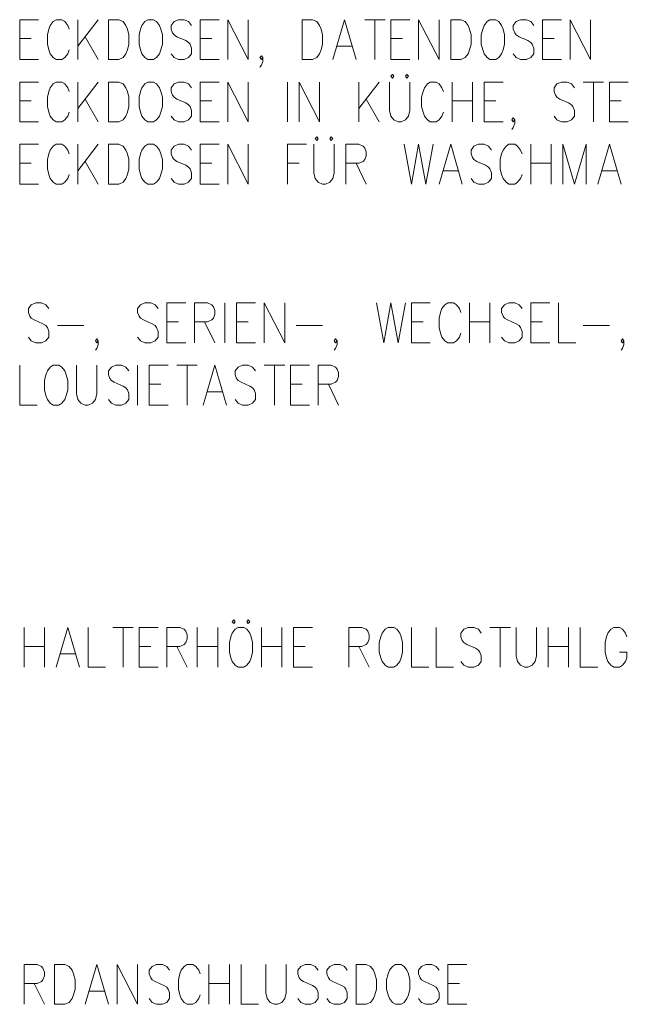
# Model space of a CAD drawing. Extents: x -106 to 740, y 65 to 659.
# Tile 15 of 24: x 628 to 649, y 336 to 372. Entities that reach past the tile are written whole.
import ezdxf

# ---------------------------------------------------------------- set-up
doc = ezdxf.new("R2010")
doc.units = 0
doc.layers.add('E_Montagehöhe', color=7, linetype='Continuous', lineweight=18)
doc.layers.add('X_Geometrie', color=3, linetype='Continuous', lineweight=50, true_color=0x00ff00)

# ---------------------------------------------------------------- blocks, each defined once
blk = doc.blocks.new('Blockreferenz-A07MYRR2RK', base_point=(566.773, 289.825))
at = {"layer": 'E_Montagehöhe', "lineweight": 13}
for p, q in [((627.664, 370.161), (627.664, 371.585)), ((627.664, 371.585), (628.342, 371.585)), ((628.968, 371.585), (628.864, 371.517)), ((629.176, 371.585), (628.968, 371.585)), ((629.281, 371.517), (629.176, 371.585)), ((629.75, 370.161), (629.75, 371.585)), ((630.48, 371.585), (629.75, 370.635)), ((630.845, 370.161), (630.845, 371.585)), ((630.845, 371.585), (631.211, 371.585)), ((631.211, 371.585), (631.367, 371.517)), ((632.254, 371.585), (632.149, 371.517)), ((632.462, 371.585), (632.254, 371.585)), ((632.567, 371.517), (632.462, 371.585)), ((633.349, 371.585), (633.192, 371.517)), ((633.557, 371.585), (633.349, 371.585)), ((633.714, 371.517), (633.557, 371.585)), ((634.131, 370.161), (634.131, 371.585)), ((634.131, 371.585), (634.809, 371.585)), ((635.122, 370.161), (635.122, 371.585)), ((635.122, 371.585), (635.852, 370.161)), ((635.852, 370.161), (635.852, 371.585)), ((637.782, 370.161), (637.782, 371.585)), ((637.782, 371.585), (638.147, 371.585)), ((638.147, 371.585), (638.304, 371.517)), ((638.877, 370.161), (639.295, 371.585)), ((639.295, 371.585), (639.712, 370.161)), ((640.025, 371.585), (640.755, 371.585)), ((640.39, 371.585), (640.39, 370.161)), ((640.963, 370.161), (640.963, 371.585)), ((640.963, 371.585), (641.641, 371.585)), ((641.954, 370.161), (641.954, 371.585)), ((641.954, 371.585), (642.685, 370.161)), ((642.685, 370.161), (642.685, 371.585)), ((643.102, 370.161), (643.102, 371.585)), ((643.102, 371.585), (643.467, 371.585)), ((643.467, 371.585), (643.623, 371.517)), ((644.51, 371.585), (644.406, 371.517)), ((644.719, 371.585), (644.51, 371.585)), ((644.823, 371.517), (644.719, 371.585)), ((645.605, 371.585), (645.449, 371.517)), ((645.814, 371.585), (645.605, 371.585)), ((645.97, 371.517), (645.814, 371.585)), ((646.388, 370.161), (646.388, 371.585)), ((646.388, 371.585), (647.066, 371.585)), ((647.379, 370.161), (647.379, 371.585)), ((647.379, 371.585), (648.109, 370.161)), ((648.109, 370.161), (648.109, 371.585)), ((628.707, 371.246), (628.655, 371.042)), ((628.759, 371.381), (628.707, 371.246)), ((628.864, 371.517), (628.759, 371.381)), ((629.385, 371.381), (629.281, 371.517)), ((629.437, 371.246), (629.385, 371.381)), ((631.367, 371.517), (631.471, 371.381)), ((631.471, 371.381), (631.523, 371.246)), ((631.523, 371.246), (631.576, 371.042)), ((631.993, 371.246), (631.941, 371.042)), ((632.045, 371.381), (631.993, 371.246)), ((632.149, 371.517), (632.045, 371.381)), ((632.671, 371.381), (632.567, 371.517)), ((632.723, 371.246), (632.671, 371.381)), ((632.775, 371.042), (632.723, 371.246)), ((633.192, 371.517), (633.088, 371.381)), ((633.088, 371.381), (633.088, 371.246)), ((633.088, 371.246), (633.14, 371.11)), ((633.818, 371.381), (633.714, 371.517)), ((638.304, 371.517), (638.408, 371.381)), ((638.408, 371.381), (638.46, 371.246)), ((638.46, 371.246), (638.512, 371.042)), ((643.623, 371.517), (643.728, 371.381)), ((643.728, 371.381), (643.78, 371.246)), ((643.78, 371.246), (643.832, 371.042)), ((644.249, 371.246), (644.197, 371.042)), ((644.301, 371.381), (644.249, 371.246)), ((644.406, 371.517), (644.301, 371.381)), ((644.927, 371.381), (644.823, 371.517)), ((644.979, 371.246), (644.927, 371.381)), ((645.032, 371.042), (644.979, 371.246)), ((645.449, 371.517), (645.344, 371.381)), ((645.344, 371.381), (645.344, 371.246)), ((645.344, 371.246), (645.397, 371.11)), ((646.075, 371.381), (645.97, 371.517)), ((627.664, 370.907), (628.081, 370.907)), ((628.655, 371.042), (628.655, 370.703)), ((630.011, 370.974), (630.48, 370.161)), ((631.576, 371.042), (631.576, 370.703)), ((631.941, 371.042), (631.941, 370.703)), ((632.775, 370.703), (632.775, 371.042)), ((633.14, 371.11), (633.192, 371.042)), ((633.192, 371.042), (633.297, 370.974)), ((633.297, 370.974), (633.61, 370.839)), ((634.131, 370.907), (634.548, 370.907)), ((638.512, 371.042), (638.512, 370.703)), ((640.963, 370.907), (641.381, 370.907)), ((643.832, 371.042), (643.832, 370.703)), ((644.197, 371.042), (644.197, 370.703)), ((645.032, 370.703), (645.032, 371.042)), ((645.397, 371.11), (645.449, 371.042)), ((645.449, 371.042), (645.553, 370.974)), ((645.553, 370.974), (645.866, 370.839)), ((646.388, 370.907), (646.805, 370.907)), ((628.655, 370.703), (628.707, 370.5)), ((631.576, 370.703), (631.523, 370.5)), ((631.941, 370.703), (631.993, 370.5)), ((632.723, 370.5), (632.775, 370.703)), ((633.61, 370.839), (633.714, 370.771)), ((633.714, 370.771), (633.766, 370.703)), ((633.766, 370.703), (633.818, 370.568)), ((633.818, 370.568), (633.818, 370.364)), ((638.512, 370.703), (638.46, 370.5)), ((639.034, 370.635), (639.555, 370.635)), ((643.832, 370.703), (643.78, 370.5)), ((644.197, 370.703), (644.249, 370.5)), ((644.979, 370.5), (645.032, 370.703)), ((645.866, 370.839), (645.97, 370.771)), ((645.97, 370.771), (646.022, 370.703)), ((646.022, 370.703), (646.075, 370.568)), ((646.075, 370.568), (646.075, 370.364)), ((628.707, 370.5), (628.759, 370.364)), ((628.759, 370.364), (628.864, 370.229)), ((628.864, 370.229), (628.968, 370.161)), ((629.176, 370.161), (629.281, 370.229)), ((629.281, 370.229), (629.385, 370.364)), ((629.385, 370.364), (629.437, 370.5)), ((631.367, 370.229), (631.211, 370.161)), ((631.471, 370.364), (631.367, 370.229)), ((631.523, 370.5), (631.471, 370.364)), ((631.993, 370.5), (632.045, 370.364)), ((632.045, 370.364), (632.149, 370.229)), ((632.149, 370.229), (632.254, 370.161)), ((632.462, 370.161), (632.567, 370.229)), ((632.567, 370.229), (632.671, 370.364)), ((632.671, 370.364), (632.723, 370.5)), ((633.192, 370.229), (633.088, 370.364)), ((633.349, 370.161), (633.192, 370.229)), ((633.714, 370.229), (633.557, 370.161)), ((633.818, 370.364), (633.714, 370.229)), ((636.27, 370.229), (636.322, 370.296)), ((636.322, 370.161), (636.27, 370.229)), ((636.322, 370.296), (636.374, 370.229)), ((636.374, 370.229), (636.322, 370.161)), ((636.374, 370.229), (636.374, 370.093)), ((638.304, 370.229), (638.147, 370.161)), ((638.408, 370.364), (638.304, 370.229)), ((638.46, 370.5), (638.408, 370.364)), ((643.623, 370.229), (643.467, 370.161)), ((643.728, 370.364), (643.623, 370.229)), ((643.78, 370.5), (643.728, 370.364)), ((644.249, 370.5), (644.301, 370.364)), ((644.301, 370.364), (644.406, 370.229)), ((644.406, 370.229), (644.51, 370.161)), ((644.719, 370.161), (644.823, 370.229)), ((644.823, 370.229), (644.927, 370.364)), ((644.927, 370.364), (644.979, 370.5)), ((645.449, 370.229), (645.344, 370.364)), ((645.605, 370.161), (645.449, 370.229)), ((645.97, 370.229), (645.814, 370.161)), ((646.075, 370.364), (645.97, 370.229)), ((627.664, 370.161), (628.342, 370.161)), ((628.968, 370.161), (629.176, 370.161)), ((631.211, 370.161), (630.845, 370.161)), ((632.254, 370.161), (632.462, 370.161)), ((633.557, 370.161), (633.349, 370.161)), ((634.131, 370.161), (634.809, 370.161)), ((636.322, 369.957), (636.27, 369.89)), ((636.374, 370.093), (636.322, 369.957)), ((638.147, 370.161), (637.782, 370.161)), ((640.963, 370.161), (641.641, 370.161)), ((643.467, 370.161), (643.102, 370.161)), ((644.51, 370.161), (644.719, 370.161)), ((645.814, 370.161), (645.605, 370.161)), ((646.388, 370.161), (647.066, 370.161)), ((641.016, 369.624), (640.963, 369.557)), ((640.963, 369.557), (641.016, 369.489)), ((641.068, 369.557), (641.016, 369.624)), ((641.016, 369.489), (641.068, 369.557)), ((641.537, 369.624), (641.485, 369.557)), ((641.485, 369.557), (641.537, 369.489)), ((641.589, 369.557), (641.537, 369.624)), ((641.537, 369.489), (641.589, 369.557)), ((627.664, 367.929), (627.664, 369.353)), ((627.664, 369.353), (628.342, 369.353)), ((628.759, 369.15), (628.707, 369.014)), ((628.864, 369.285), (628.759, 369.15)), ((628.968, 369.353), (628.864, 369.285)), ((629.176, 369.353), (628.968, 369.353)), ((629.281, 369.285), (629.176, 369.353)), ((629.385, 369.15), (629.281, 369.285)), ((629.437, 369.014), (629.385, 369.15)), ((629.75, 367.929), (629.75, 369.353)), ((630.48, 369.353), (629.75, 368.404)), ((630.845, 367.929), (630.845, 369.353)), ((630.845, 369.353), (631.211, 369.353)), ((631.211, 369.353), (631.367, 369.285)), ((631.367, 369.285), (631.471, 369.15)), ((631.471, 369.15), (631.523, 369.014)), ((632.045, 369.15), (631.993, 369.014)), ((632.149, 369.285), (632.045, 369.15)), ((632.254, 369.353), (632.149, 369.285)), ((632.462, 369.353), (632.254, 369.353)), ((632.567, 369.285), (632.462, 369.353)), ((632.671, 369.15), (632.567, 369.285)), ((632.723, 369.014), (632.671, 369.15)), ((633.192, 369.285), (633.088, 369.15)), ((633.088, 369.15), (633.088, 369.014)), ((633.349, 369.353), (633.192, 369.285)), ((633.557, 369.353), (633.349, 369.353)), ((633.714, 369.285), (633.557, 369.353)), ((633.818, 369.15), (633.714, 369.285)), ((634.131, 367.929), (634.131, 369.353)), ((634.131, 369.353), (634.809, 369.353)), ((635.122, 367.929), (635.122, 369.353)), ((635.122, 369.353), (635.852, 367.929)), ((635.852, 367.929), (635.852, 369.353)), ((637.26, 367.929), (637.26, 369.353)), ((637.678, 367.929), (637.678, 369.353)), ((637.678, 369.353), (638.408, 367.929)), ((638.408, 367.929), (638.408, 369.353)), ((639.816, 367.929), (639.816, 369.353)), ((640.546, 369.353), (639.816, 368.404)), ((640.911, 369.353), (640.911, 368.336)), ((641.641, 368.336), (641.641, 369.353)), ((642.163, 369.15), (642.111, 369.014)), ((642.267, 369.285), (642.163, 369.15)), ((642.372, 369.353), (642.267, 369.285)), ((642.58, 369.353), (642.372, 369.353)), ((642.685, 369.285), (642.58, 369.353)), ((642.789, 369.15), (642.685, 369.285)), ((642.841, 369.014), (642.789, 369.15)), ((643.154, 367.929), (643.154, 369.353)), ((643.884, 369.353), (643.884, 367.929)), ((644.301, 367.929), (644.301, 369.353)), ((644.301, 369.353), (644.979, 369.353)), ((646.909, 369.285), (646.805, 369.15)), ((646.805, 369.15), (646.805, 369.014)), ((647.066, 369.353), (646.909, 369.285)), ((647.274, 369.353), (647.066, 369.353)), ((647.431, 369.285), (647.274, 369.353)), ((647.535, 369.15), (647.431, 369.285)), ((647.848, 369.353), (648.578, 369.353)), ((648.213, 369.353), (648.213, 367.929)), ((648.787, 367.929), (648.787, 369.353)), ((648.787, 369.353), (649.465, 369.353)), ((628.707, 369.014), (628.655, 368.811)), ((628.655, 368.811), (628.655, 368.472)), ((631.523, 369.014), (631.576, 368.811)), ((631.576, 368.811), (631.576, 368.472)), ((631.993, 369.014), (631.941, 368.811)), ((631.941, 368.811), (631.941, 368.472)), ((632.775, 368.811), (632.723, 369.014)), ((632.775, 368.472), (632.775, 368.811)), ((633.088, 369.014), (633.14, 368.879)), ((633.14, 368.879), (633.192, 368.811)), ((633.192, 368.811), (633.297, 368.743)), ((642.111, 369.014), (642.059, 368.811)), ((642.059, 368.811), (642.059, 368.472)), ((646.805, 369.014), (646.857, 368.879)), ((646.857, 368.879), (646.909, 368.811)), ((646.909, 368.811), (647.013, 368.743)), ((627.664, 368.675), (628.081, 368.675)), ((628.655, 368.472), (628.707, 368.268)), ((630.011, 368.743), (630.48, 367.929)), ((631.576, 368.472), (631.523, 368.268)), ((631.941, 368.472), (631.993, 368.268)), ((632.723, 368.268), (632.775, 368.472)), ((633.297, 368.743), (633.61, 368.607)), ((633.61, 368.607), (633.714, 368.54)), ((633.714, 368.54), (633.766, 368.472)), ((633.766, 368.472), (633.818, 368.336)), ((634.131, 368.675), (634.548, 368.675)), ((640.077, 368.743), (640.546, 367.929)), ((642.059, 368.472), (642.111, 368.268)), ((643.154, 368.675), (643.884, 368.675)), ((644.301, 368.675), (644.719, 368.675)), ((647.013, 368.743), (647.326, 368.607)), ((647.326, 368.607), (647.431, 368.54)), ((647.431, 368.54), (647.483, 368.472)), ((647.483, 368.472), (647.535, 368.336)), ((648.787, 368.675), (649.204, 368.675)), ((628.707, 368.268), (628.759, 368.133)), ((628.759, 368.133), (628.864, 367.997)), ((629.281, 367.997), (629.385, 368.133)), ((629.385, 368.133), (629.437, 368.268)), ((631.471, 368.133), (631.367, 367.997)), ((631.523, 368.268), (631.471, 368.133)), ((631.993, 368.268), (632.045, 368.133)), ((632.045, 368.133), (632.149, 367.997)), ((632.567, 367.997), (632.671, 368.133)), ((632.671, 368.133), (632.723, 368.268)), ((633.192, 367.997), (633.088, 368.133)), ((633.818, 368.133), (633.714, 367.997)), ((633.818, 368.336), (633.818, 368.133)), ((640.911, 368.336), (640.963, 368.133)), ((640.963, 368.133), (641.068, 367.997)), ((641.485, 367.997), (641.589, 368.133)), ((641.589, 368.133), (641.641, 368.336)), ((642.111, 368.268), (642.163, 368.133)), ((642.163, 368.133), (642.267, 367.997)), ((642.685, 367.997), (642.789, 368.133)), ((642.789, 368.133), (642.841, 368.268)), ((645.292, 367.997), (645.344, 368.065)), ((645.344, 368.065), (645.397, 367.997)), ((646.909, 367.997), (646.805, 368.133)), ((647.535, 368.133), (647.431, 367.997)), ((647.535, 368.336), (647.535, 368.133)), ((627.664, 367.929), (628.342, 367.929)), ((628.864, 367.997), (628.968, 367.929)), ((628.968, 367.929), (629.176, 367.929)), ((629.176, 367.929), (629.281, 367.997)), ((631.211, 367.929), (630.845, 367.929)), ((631.367, 367.997), (631.211, 367.929)), ((632.149, 367.997), (632.254, 367.929)), ((632.254, 367.929), (632.462, 367.929)), ((632.462, 367.929), (632.567, 367.997)), ((633.349, 367.929), (633.192, 367.997)), ((633.557, 367.929), (633.349, 367.929)), ((633.714, 367.997), (633.557, 367.929)), ((634.131, 367.929), (634.809, 367.929)), ((641.068, 367.997), (641.224, 367.929)), ((641.224, 367.929), (641.329, 367.929)), ((641.329, 367.929), (641.485, 367.997)), ((642.267, 367.997), (642.372, 367.929)), ((642.372, 367.929), (642.58, 367.929)), ((642.58, 367.929), (642.685, 367.997)), ((644.301, 367.929), (644.979, 367.929)), ((645.344, 367.929), (645.292, 367.997)), ((645.344, 367.726), (645.292, 367.658)), ((645.397, 367.997), (645.344, 367.929)), ((645.397, 367.862), (645.344, 367.726)), ((645.397, 367.997), (645.397, 367.862)), ((647.066, 367.929), (646.909, 367.997)), ((647.274, 367.929), (647.066, 367.929)), ((647.431, 367.997), (647.274, 367.929)), ((648.787, 367.929), (649.465, 367.929)), ((638.304, 367.393), (638.251, 367.325)), ((638.356, 367.325), (638.304, 367.393)), ((638.825, 367.393), (638.773, 367.325)), ((638.877, 367.325), (638.825, 367.393)), ((627.664, 365.698), (627.664, 367.122)), ((627.664, 367.122), (628.342, 367.122)), ((628.864, 367.054), (628.759, 366.918)), ((628.968, 367.122), (628.864, 367.054)), ((629.176, 367.122), (628.968, 367.122)), ((629.281, 367.054), (629.176, 367.122)), ((629.385, 366.918), (629.281, 367.054)), ((629.75, 365.698), (629.75, 367.122)), ((630.48, 367.122), (629.75, 366.172)), ((630.845, 365.698), (630.845, 367.122)), ((630.845, 367.122), (631.211, 367.122)), ((631.211, 367.122), (631.367, 367.054)), ((631.367, 367.054), (631.471, 366.918)), ((632.149, 367.054), (632.045, 366.918)), ((632.254, 367.122), (632.149, 367.054)), ((632.462, 367.122), (632.254, 367.122)), ((632.567, 367.054), (632.462, 367.122)), ((632.671, 366.918), (632.567, 367.054)), ((633.192, 367.054), (633.088, 366.918)), ((633.349, 367.122), (633.192, 367.054)), ((633.557, 367.122), (633.349, 367.122)), ((633.714, 367.054), (633.557, 367.122)), ((633.818, 366.918), (633.714, 367.054)), ((634.131, 365.698), (634.131, 367.122)), ((634.131, 367.122), (634.809, 367.122)), ((635.122, 365.698), (635.122, 367.122)), ((635.122, 367.122), (635.852, 365.698)), ((635.852, 365.698), (635.852, 367.122)), ((637.26, 365.698), (637.26, 367.122)), ((637.26, 367.122), (637.938, 367.122)), ((638.199, 367.122), (638.199, 366.105)), ((638.251, 367.325), (638.304, 367.257)), ((638.304, 367.257), (638.356, 367.325)), ((638.773, 367.325), (638.825, 367.257)), ((638.825, 367.257), (638.877, 367.325)), ((638.929, 366.105), (638.929, 367.122)), ((639.347, 365.698), (639.347, 367.122)), ((639.347, 367.122), (639.816, 367.122)), ((639.816, 367.122), (639.973, 367.054)), ((639.973, 367.054), (640.025, 366.986)), ((641.433, 367.122), (641.694, 365.698)), ((641.694, 365.698), (641.954, 367.122)), ((641.954, 367.122), (642.215, 365.698)), ((642.215, 365.698), (642.476, 367.122)), ((642.685, 365.698), (643.102, 367.122)), ((643.102, 367.122), (643.519, 365.698)), ((643.936, 367.054), (643.832, 366.918)), ((644.093, 367.122), (643.936, 367.054)), ((644.301, 367.122), (644.093, 367.122)), ((644.458, 367.054), (644.301, 367.122)), ((644.562, 366.918), (644.458, 367.054)), ((645.084, 367.054), (644.979, 366.918)), ((645.188, 367.122), (645.084, 367.054)), ((645.397, 367.122), (645.188, 367.122)), ((645.501, 367.054), (645.397, 367.122)), ((645.605, 366.918), (645.501, 367.054)), ((645.97, 365.698), (645.97, 367.122)), ((646.7, 367.122), (646.7, 365.698)), ((647.118, 365.698), (647.118, 367.122)), ((647.118, 367.122), (647.535, 365.698)), ((647.535, 365.698), (647.952, 367.122)), ((647.952, 367.122), (647.952, 365.698)), ((648.369, 365.698), (648.787, 367.122)), ((648.787, 367.122), (649.204, 365.698)), ((628.707, 366.783), (628.655, 366.579)), ((628.759, 366.918), (628.707, 366.783)), ((629.437, 366.783), (629.385, 366.918)), ((631.471, 366.918), (631.523, 366.783)), ((631.523, 366.783), (631.576, 366.579)), ((631.993, 366.783), (631.941, 366.579)), ((632.045, 366.918), (631.993, 366.783)), ((632.723, 366.783), (632.671, 366.918)), ((632.775, 366.579), (632.723, 366.783)), ((633.088, 366.918), (633.088, 366.783)), ((633.088, 366.783), (633.14, 366.647)), ((633.14, 366.647), (633.192, 366.579)), ((640.025, 366.986), (640.077, 366.851)), ((640.077, 366.715), (640.025, 366.579)), ((640.077, 366.851), (640.077, 366.715)), ((643.832, 366.918), (643.832, 366.783)), ((643.832, 366.783), (643.884, 366.647)), ((643.884, 366.647), (643.936, 366.579)), ((644.927, 366.783), (644.875, 366.579)), ((644.979, 366.918), (644.927, 366.783)), ((645.657, 366.783), (645.605, 366.918)), ((627.664, 366.444), (628.081, 366.444)), ((628.655, 366.579), (628.655, 366.24)), ((630.011, 366.511), (630.48, 365.698)), ((631.576, 366.579), (631.576, 366.24)), ((631.941, 366.579), (631.941, 366.24)), ((632.775, 366.24), (632.775, 366.579)), ((633.192, 366.579), (633.297, 366.511)), ((633.297, 366.511), (633.61, 366.376)), ((633.61, 366.376), (633.714, 366.308)), ((633.714, 366.308), (633.766, 366.24)), ((634.131, 366.444), (634.548, 366.444)), ((637.26, 366.444), (637.678, 366.444)), ((639.816, 366.444), (639.347, 366.444)), ((639.712, 366.444), (640.077, 365.698)), ((639.973, 366.511), (639.816, 366.444)), ((640.025, 366.579), (639.973, 366.511)), ((643.936, 366.579), (644.041, 366.511)), ((644.041, 366.511), (644.354, 366.376)), ((644.354, 366.376), (644.458, 366.308)), ((644.458, 366.308), (644.51, 366.24)), ((644.875, 366.579), (644.875, 366.24)), ((645.97, 366.444), (646.7, 366.444)), ((628.655, 366.24), (628.707, 366.037)), ((628.707, 366.037), (628.759, 365.901)), ((629.385, 365.901), (629.437, 366.037)), ((631.523, 366.037), (631.471, 365.901)), ((631.576, 366.24), (631.523, 366.037)), ((631.941, 366.24), (631.993, 366.037)), ((631.993, 366.037), (632.045, 365.901)), ((632.671, 365.901), (632.723, 366.037)), ((632.723, 366.037), (632.775, 366.24)), ((633.766, 366.24), (633.818, 366.105)), ((633.818, 366.105), (633.818, 365.901)), ((638.199, 366.105), (638.251, 365.901)), ((638.877, 365.901), (638.929, 366.105)), ((642.841, 366.172), (643.363, 366.172)), ((644.51, 366.24), (644.562, 366.105)), ((644.562, 366.105), (644.562, 365.901)), ((644.875, 366.24), (644.927, 366.037)), ((644.927, 366.037), (644.979, 365.901)), ((645.605, 365.901), (645.657, 366.037)), ((648.526, 366.172), (649.047, 366.172)), ((627.664, 365.698), (628.342, 365.698)), ((628.759, 365.901), (628.864, 365.766)), ((628.864, 365.766), (628.968, 365.698)), ((628.968, 365.698), (629.176, 365.698)), ((629.176, 365.698), (629.281, 365.766)), ((629.281, 365.766), (629.385, 365.901)), ((631.211, 365.698), (630.845, 365.698)), ((631.367, 365.766), (631.211, 365.698)), ((631.471, 365.901), (631.367, 365.766)), ((632.045, 365.901), (632.149, 365.766)), ((632.149, 365.766), (632.254, 365.698)), ((632.254, 365.698), (632.462, 365.698)), ((632.462, 365.698), (632.567, 365.766)), ((632.567, 365.766), (632.671, 365.901)), ((633.192, 365.766), (633.088, 365.901)), ((633.349, 365.698), (633.192, 365.766)), ((633.557, 365.698), (633.349, 365.698)), ((633.714, 365.766), (633.557, 365.698)), ((633.818, 365.901), (633.714, 365.766)), ((634.131, 365.698), (634.809, 365.698)), ((638.251, 365.901), (638.356, 365.766)), ((638.356, 365.766), (638.512, 365.698)), ((638.512, 365.698), (638.616, 365.698)), ((638.616, 365.698), (638.773, 365.766)), ((638.773, 365.766), (638.877, 365.901)), ((643.936, 365.766), (643.832, 365.901)), ((644.093, 365.698), (643.936, 365.766)), ((644.301, 365.698), (644.093, 365.698)), ((644.458, 365.766), (644.301, 365.698)), ((644.562, 365.901), (644.458, 365.766)), ((644.979, 365.901), (645.084, 365.766)), ((645.084, 365.766), (645.188, 365.698)), ((645.188, 365.698), (645.397, 365.698)), ((645.397, 365.698), (645.501, 365.766)), ((645.501, 365.766), (645.605, 365.901)), ((628.081, 361.375), (627.977, 361.24)), ((628.238, 361.443), (628.081, 361.375)), ((628.446, 361.443), (628.238, 361.443)), ((628.603, 361.375), (628.446, 361.443)), ((628.707, 361.24), (628.603, 361.375)), ((631.993, 361.375), (631.889, 361.24)), ((632.149, 361.443), (631.993, 361.375)), ((632.358, 361.443), (632.149, 361.443)), ((632.514, 361.375), (632.358, 361.443)), ((632.619, 361.24), (632.514, 361.375)), ((632.932, 360.019), (632.932, 361.443)), ((632.932, 361.443), (633.61, 361.443)), ((633.923, 360.019), (633.923, 361.443)), ((633.923, 361.443), (634.392, 361.443)), ((634.392, 361.443), (634.548, 361.375)), ((634.548, 361.375), (634.601, 361.308)), ((635.018, 360.019), (635.018, 361.443)), ((635.435, 360.019), (635.435, 361.443)), ((635.435, 361.443), (636.113, 361.443)), ((636.426, 360.019), (636.426, 361.443)), ((636.426, 361.443), (637.156, 360.019)), ((637.156, 360.019), (637.156, 361.443)), ((640.442, 361.443), (640.703, 360.019)), ((640.703, 360.019), (640.963, 361.443)), ((640.963, 361.443), (641.224, 360.019)), ((641.224, 360.019), (641.485, 361.443)), ((641.694, 360.019), (641.694, 361.443)), ((641.694, 361.443), (642.372, 361.443)), ((642.893, 361.375), (642.789, 361.24)), ((642.998, 361.443), (642.893, 361.375)), ((643.206, 361.443), (642.998, 361.443)), ((643.31, 361.375), (643.206, 361.443)), ((643.415, 361.24), (643.31, 361.375)), ((643.78, 360.019), (643.78, 361.443)), ((644.51, 361.443), (644.51, 360.019)), ((645.032, 361.375), (644.927, 361.24)), ((645.188, 361.443), (645.032, 361.375)), ((645.397, 361.443), (645.188, 361.443)), ((645.553, 361.375), (645.397, 361.443)), ((645.657, 361.24), (645.553, 361.375)), ((645.97, 360.019), (645.97, 361.443)), ((645.97, 361.443), (646.648, 361.443)), ((646.961, 361.443), (646.961, 360.019)), ((627.977, 361.24), (627.977, 361.104)), ((627.977, 361.104), (628.029, 360.969)), ((631.889, 361.24), (631.889, 361.104)), ((631.889, 361.104), (631.941, 360.969)), ((634.601, 361.308), (634.653, 361.172)), ((634.653, 361.036), (634.601, 360.901)), ((634.653, 361.172), (634.653, 361.036)), ((642.737, 361.104), (642.685, 360.901)), ((642.789, 361.24), (642.737, 361.104)), ((643.467, 361.104), (643.415, 361.24)), ((644.927, 361.24), (644.927, 361.104)), ((644.927, 361.104), (644.979, 360.969)), ((628.029, 360.969), (628.081, 360.901)), ((628.081, 360.901), (628.186, 360.833)), ((628.186, 360.833), (628.498, 360.697)), ((628.498, 360.697), (628.603, 360.63)), ((631.941, 360.969), (631.993, 360.901)), ((631.993, 360.901), (632.097, 360.833)), ((632.097, 360.833), (632.41, 360.697)), ((632.41, 360.697), (632.514, 360.63)), ((632.932, 360.765), (633.349, 360.765)), ((634.392, 360.765), (633.923, 360.765)), ((634.288, 360.765), (634.653, 360.019)), ((634.548, 360.833), (634.392, 360.765)), ((634.601, 360.901), (634.548, 360.833)), ((635.435, 360.765), (635.852, 360.765)), ((641.694, 360.765), (642.111, 360.765)), ((642.685, 360.901), (642.685, 360.562)), ((643.78, 360.765), (644.51, 360.765)), ((644.979, 360.969), (645.032, 360.901)), ((645.032, 360.901), (645.136, 360.833)), ((645.136, 360.833), (645.449, 360.697)), ((645.449, 360.697), (645.553, 360.63)), ((645.97, 360.765), (646.388, 360.765)), ((628.603, 360.63), (628.655, 360.562)), ((628.655, 360.562), (628.707, 360.426)), ((628.707, 360.426), (628.707, 360.223)), ((629.02, 360.63), (629.959, 360.63)), ((632.514, 360.63), (632.567, 360.562)), ((632.567, 360.562), (632.619, 360.426)), ((632.619, 360.426), (632.619, 360.223)), ((637.573, 360.63), (638.512, 360.63)), ((642.685, 360.562), (642.737, 360.358)), ((642.737, 360.358), (642.789, 360.223)), ((643.415, 360.223), (643.467, 360.358)), ((645.553, 360.63), (645.605, 360.562)), ((645.605, 360.562), (645.657, 360.426)), ((645.657, 360.426), (645.657, 360.223)), ((647.848, 360.63), (648.787, 360.63)), ((628.081, 360.087), (627.977, 360.223)), ((628.238, 360.019), (628.081, 360.087)), ((628.446, 360.019), (628.238, 360.019)), ((628.603, 360.087), (628.446, 360.019)), ((628.707, 360.223), (628.603, 360.087)), ((630.376, 360.087), (630.428, 360.155)), ((630.428, 360.019), (630.376, 360.087)), ((630.428, 360.155), (630.48, 360.087)), ((630.48, 360.087), (630.428, 360.019)), ((630.48, 359.952), (630.428, 359.816)), ((630.48, 360.087), (630.48, 359.952)), ((631.993, 360.087), (631.889, 360.223)), ((632.149, 360.019), (631.993, 360.087)), ((632.358, 360.019), (632.149, 360.019)), ((632.514, 360.087), (632.358, 360.019)), ((632.619, 360.223), (632.514, 360.087)), ((632.932, 360.019), (633.61, 360.019)), ((635.435, 360.019), (636.113, 360.019)), ((638.929, 360.087), (638.982, 360.155)), ((638.982, 360.019), (638.929, 360.087)), ((638.982, 360.155), (639.034, 360.087)), ((639.034, 360.087), (638.982, 360.019)), ((639.034, 359.952), (638.982, 359.816)), ((639.034, 360.087), (639.034, 359.952)), ((641.694, 360.019), (642.372, 360.019)), ((642.789, 360.223), (642.893, 360.087)), ((642.893, 360.087), (642.998, 360.019)), ((642.998, 360.019), (643.206, 360.019)), ((643.206, 360.019), (643.31, 360.087)), ((643.31, 360.087), (643.415, 360.223)), ((645.032, 360.087), (644.927, 360.223)), ((645.188, 360.019), (645.032, 360.087)), ((645.397, 360.019), (645.188, 360.019)), ((645.553, 360.087), (645.397, 360.019)), ((645.657, 360.223), (645.553, 360.087)), ((645.97, 360.019), (646.648, 360.019)), ((646.961, 360.019), (647.587, 360.019)), ((649.204, 360.087), (649.256, 360.155)), ((649.256, 360.019), (649.204, 360.087)), ((649.256, 360.155), (649.308, 360.087)), ((649.308, 360.087), (649.256, 360.019)), ((649.308, 359.952), (649.256, 359.816)), ((649.308, 360.087), (649.308, 359.952)), ((630.428, 359.816), (630.376, 359.748)), ((638.982, 359.816), (638.929, 359.748)), ((649.256, 359.816), (649.204, 359.748)), ((627.664, 359.212), (627.664, 357.788)), ((628.655, 359.008), (628.603, 358.873)), ((628.759, 359.144), (628.655, 359.008)), ((628.864, 359.212), (628.759, 359.144)), ((629.072, 359.212), (628.864, 359.212)), ((629.176, 359.144), (629.072, 359.212)), ((629.281, 359.008), (629.176, 359.144)), ((629.333, 358.873), (629.281, 359.008)), ((629.698, 359.212), (629.698, 358.195)), ((630.428, 358.195), (630.428, 359.212)), ((630.95, 359.144), (630.845, 359.008)), ((630.845, 359.008), (630.845, 358.873)), ((631.106, 359.212), (630.95, 359.144)), ((631.315, 359.212), (631.106, 359.212)), ((631.471, 359.144), (631.315, 359.212)), ((631.576, 359.008), (631.471, 359.144)), ((631.889, 357.788), (631.889, 359.212)), ((632.306, 357.788), (632.306, 359.212)), ((632.306, 359.212), (632.984, 359.212)), ((633.297, 359.212), (634.027, 359.212)), ((633.662, 359.212), (633.662, 357.788)), ((634.235, 357.788), (634.653, 359.212)), ((634.653, 359.212), (635.07, 357.788)), ((635.487, 359.144), (635.383, 359.008)), ((635.383, 359.008), (635.383, 358.873)), ((635.644, 359.212), (635.487, 359.144)), ((635.852, 359.212), (635.644, 359.212)), ((636.009, 359.144), (635.852, 359.212)), ((636.113, 359.008), (636.009, 359.144)), ((636.426, 359.212), (637.156, 359.212)), ((636.791, 359.212), (636.791, 357.788)), ((637.365, 357.788), (637.365, 359.212)), ((637.365, 359.212), (638.043, 359.212)), ((638.356, 357.788), (638.356, 359.212)), ((638.356, 359.212), (638.825, 359.212)), ((638.825, 359.212), (638.982, 359.144)), ((638.982, 359.144), (639.034, 359.076)), ((639.034, 359.076), (639.086, 358.941)), ((639.086, 358.941), (639.086, 358.805)), ((628.603, 358.873), (628.551, 358.669)), ((628.551, 358.669), (628.551, 358.33)), ((629.385, 358.669), (629.333, 358.873)), ((629.385, 358.33), (629.385, 358.669)), ((630.845, 358.873), (630.898, 358.737)), ((630.898, 358.737), (630.95, 358.669)), ((630.95, 358.669), (631.054, 358.602)), ((631.054, 358.602), (631.367, 358.466)), ((632.306, 358.534), (632.723, 358.534)), ((635.383, 358.873), (635.435, 358.737)), ((635.435, 358.737), (635.487, 358.669)), ((635.487, 358.669), (635.592, 358.602)), ((635.592, 358.602), (635.904, 358.466)), ((637.365, 358.534), (637.782, 358.534)), ((638.825, 358.534), (638.356, 358.534)), ((638.721, 358.534), (639.086, 357.788)), ((638.982, 358.602), (638.825, 358.534)), ((639.034, 358.669), (638.982, 358.602)), ((639.086, 358.805), (639.034, 358.669)), ((628.551, 358.33), (628.603, 358.127)), ((629.333, 358.127), (629.385, 358.33)), ((629.698, 358.195), (629.75, 357.991)), ((630.376, 357.991), (630.428, 358.195)), ((631.367, 358.466), (631.471, 358.398)), ((631.471, 358.398), (631.523, 358.33)), ((631.523, 358.33), (631.576, 358.195)), ((631.576, 358.195), (631.576, 357.991)), ((634.392, 358.263), (634.913, 358.263)), ((635.904, 358.466), (636.009, 358.398)), ((636.009, 358.398), (636.061, 358.33)), ((636.061, 358.33), (636.113, 358.195)), ((636.113, 358.195), (636.113, 357.991)), ((628.603, 358.127), (628.655, 357.991)), ((628.655, 357.991), (628.759, 357.856)), ((628.759, 357.856), (628.864, 357.788)), ((629.072, 357.788), (629.176, 357.856)), ((629.176, 357.856), (629.281, 357.991)), ((629.281, 357.991), (629.333, 358.127)), ((629.75, 357.991), (629.854, 357.856)), ((629.854, 357.856), (630.011, 357.788)), ((630.115, 357.788), (630.272, 357.856)), ((630.272, 357.856), (630.376, 357.991)), ((630.95, 357.856), (630.845, 357.991)), ((631.106, 357.788), (630.95, 357.856)), ((631.471, 357.856), (631.315, 357.788)), ((631.576, 357.991), (631.471, 357.856)), ((635.487, 357.856), (635.383, 357.991)), ((635.644, 357.788), (635.487, 357.856)), ((636.009, 357.856), (635.852, 357.788)), ((636.113, 357.991), (636.009, 357.856)), ((627.664, 357.788), (628.29, 357.788)), ((628.864, 357.788), (629.072, 357.788)), ((630.011, 357.788), (630.115, 357.788)), ((631.315, 357.788), (631.106, 357.788)), ((632.306, 357.788), (632.984, 357.788)), ((635.852, 357.788), (635.644, 357.788)), ((637.365, 357.788), (638.043, 357.788)), ((635.331, 350.096), (635.279, 350.029)), ((635.383, 350.029), (635.331, 350.096)), ((635.852, 350.096), (635.8, 350.029)), ((635.904, 350.029), (635.852, 350.096)), ((627.82, 348.401), (627.82, 349.825)), ((628.551, 349.825), (628.551, 348.401)), ((628.968, 348.401), (629.385, 349.825)), ((629.385, 349.825), (629.802, 348.401)), ((630.115, 349.825), (630.115, 348.401)), ((631.002, 349.825), (631.732, 349.825)), ((631.367, 349.825), (631.367, 348.401)), ((631.941, 348.401), (631.941, 349.825)), ((631.941, 349.825), (632.619, 349.825)), ((632.932, 348.401), (632.932, 349.825)), ((632.932, 349.825), (633.401, 349.825)), ((633.401, 349.825), (633.557, 349.757)), ((633.557, 349.757), (633.61, 349.69)), ((634.027, 348.401), (634.027, 349.825)), ((634.757, 349.825), (634.757, 348.401)), ((635.279, 350.029), (635.331, 349.961)), ((635.383, 349.757), (635.279, 349.622)), ((635.331, 349.961), (635.383, 350.029)), ((635.487, 349.825), (635.383, 349.757)), ((635.696, 349.825), (635.487, 349.825)), ((635.8, 349.757), (635.696, 349.825)), ((635.8, 350.029), (635.852, 349.961)), ((635.904, 349.622), (635.8, 349.757)), ((635.852, 349.961), (635.904, 350.029)), ((636.322, 348.401), (636.322, 349.825)), ((637.052, 349.825), (637.052, 348.401)), ((637.469, 348.401), (637.469, 349.825)), ((637.469, 349.825), (638.147, 349.825)), ((639.451, 348.401), (639.451, 349.825)), ((639.451, 349.825), (639.92, 349.825)), ((639.92, 349.825), (640.077, 349.757)), ((640.077, 349.757), (640.129, 349.69)), ((640.755, 349.757), (640.651, 349.622)), ((640.859, 349.825), (640.755, 349.757)), ((641.068, 349.825), (640.859, 349.825)), ((641.172, 349.757), (641.068, 349.825)), ((641.276, 349.622), (641.172, 349.757)), ((641.694, 349.825), (641.694, 348.401)), ((642.58, 349.825), (642.58, 348.401)), ((643.571, 349.757), (643.467, 349.622)), ((643.728, 349.825), (643.571, 349.757)), ((643.936, 349.825), (643.728, 349.825)), ((644.093, 349.757), (643.936, 349.825)), ((644.197, 349.622), (644.093, 349.757)), ((644.51, 349.825), (645.24, 349.825)), ((644.875, 349.825), (644.875, 348.401)), ((645.449, 349.825), (645.449, 348.808)), ((646.179, 348.808), (646.179, 349.825)), ((646.596, 348.401), (646.596, 349.825)), ((647.326, 349.825), (647.326, 348.401)), ((647.744, 349.825), (647.744, 348.401)), ((648.839, 349.757), (648.735, 349.622)), ((648.943, 349.825), (648.839, 349.757)), ((649.152, 349.825), (648.943, 349.825)), ((649.256, 349.757), (649.152, 349.825)), ((649.36, 349.622), (649.256, 349.757)), ((633.61, 349.69), (633.662, 349.554)), ((633.662, 349.418), (633.61, 349.283)), ((633.662, 349.554), (633.662, 349.418)), ((635.226, 349.486), (635.174, 349.283)), ((635.279, 349.622), (635.226, 349.486)), ((635.957, 349.486), (635.904, 349.622)), ((636.009, 349.283), (635.957, 349.486)), ((640.129, 349.69), (640.181, 349.554)), ((640.181, 349.418), (640.129, 349.283)), ((640.181, 349.554), (640.181, 349.418)), ((640.598, 349.486), (640.546, 349.283)), ((640.651, 349.622), (640.598, 349.486)), ((641.329, 349.486), (641.276, 349.622)), ((641.381, 349.283), (641.329, 349.486)), ((643.467, 349.622), (643.467, 349.486)), ((643.467, 349.486), (643.519, 349.351)), ((648.682, 349.486), (648.63, 349.283)), ((648.735, 349.622), (648.682, 349.486)), ((649.413, 349.486), (649.36, 349.622)), ((627.82, 349.147), (628.551, 349.147)), ((631.941, 349.147), (632.358, 349.147)), ((633.401, 349.147), (632.932, 349.147)), ((633.297, 349.147), (633.662, 348.401)), ((633.557, 349.215), (633.401, 349.147)), ((633.61, 349.283), (633.557, 349.215)), ((634.027, 349.147), (634.757, 349.147)), ((635.174, 349.283), (635.174, 348.944)), ((636.009, 348.944), (636.009, 349.283)), ((636.322, 349.147), (637.052, 349.147)), ((637.469, 349.147), (637.886, 349.147)), ((639.92, 349.147), (639.451, 349.147)), ((639.816, 349.147), (640.181, 348.401)), ((640.077, 349.215), (639.92, 349.147)), ((640.129, 349.283), (640.077, 349.215)), ((640.546, 349.283), (640.546, 348.944)), ((641.381, 348.944), (641.381, 349.283)), ((643.519, 349.351), (643.571, 349.283)), ((643.571, 349.283), (643.676, 349.215)), ((643.676, 349.215), (643.988, 349.079)), ((643.988, 349.079), (644.093, 349.012)), ((646.596, 349.147), (647.326, 349.147)), ((648.63, 349.283), (648.63, 348.944)), ((629.124, 348.876), (629.646, 348.876)), ((635.174, 348.944), (635.226, 348.74)), ((635.226, 348.74), (635.279, 348.605)), ((635.904, 348.605), (635.957, 348.74)), ((635.957, 348.74), (636.009, 348.944)), ((640.546, 348.944), (640.598, 348.74)), ((640.598, 348.74), (640.651, 348.605)), ((641.276, 348.605), (641.329, 348.74)), ((641.329, 348.74), (641.381, 348.944)), ((644.093, 349.012), (644.145, 348.944)), ((644.145, 348.944), (644.197, 348.808)), ((644.197, 348.808), (644.197, 348.605)), ((645.449, 348.808), (645.501, 348.605)), ((646.127, 348.605), (646.179, 348.808)), ((648.63, 348.944), (648.682, 348.74)), ((648.682, 348.74), (648.735, 348.605)), ((649.413, 348.944), (649.152, 348.944)), ((649.36, 348.605), (649.413, 348.74)), ((649.413, 348.74), (649.413, 348.944)), ((630.115, 348.401), (630.741, 348.401)), ((631.941, 348.401), (632.619, 348.401)), ((635.279, 348.605), (635.383, 348.469)), ((635.383, 348.469), (635.487, 348.401)), ((635.487, 348.401), (635.696, 348.401)), ((635.696, 348.401), (635.8, 348.469)), ((635.8, 348.469), (635.904, 348.605)), ((637.469, 348.401), (638.147, 348.401)), ((640.651, 348.605), (640.755, 348.469)), ((640.755, 348.469), (640.859, 348.401)), ((640.859, 348.401), (641.068, 348.401)), ((641.068, 348.401), (641.172, 348.469)), ((641.172, 348.469), (641.276, 348.605)), ((641.694, 348.401), (642.319, 348.401)), ((642.58, 348.401), (643.206, 348.401)), ((643.571, 348.469), (643.467, 348.605)), ((643.728, 348.401), (643.571, 348.469)), ((643.936, 348.401), (643.728, 348.401)), ((644.093, 348.469), (643.936, 348.401)), ((644.197, 348.605), (644.093, 348.469)), ((645.501, 348.605), (645.605, 348.469)), ((645.605, 348.469), (645.762, 348.401)), ((645.762, 348.401), (645.866, 348.401)), ((645.866, 348.401), (646.022, 348.469)), ((646.022, 348.469), (646.127, 348.605)), ((647.744, 348.401), (648.369, 348.401)), ((648.735, 348.605), (648.839, 348.469)), ((648.839, 348.469), (648.943, 348.401)), ((648.943, 348.401), (649.152, 348.401)), ((649.152, 348.401), (649.256, 348.469)), ((649.256, 348.469), (649.36, 348.605)), ((627.82, 336.331), (627.82, 337.755)), ((627.82, 337.755), (628.29, 337.755)), ((628.29, 337.755), (628.446, 337.687)), ((628.916, 336.331), (628.916, 337.755)), ((628.916, 337.755), (629.281, 337.755)), ((629.281, 337.755), (629.437, 337.687)), ((630.011, 336.331), (630.428, 337.755)), ((630.428, 337.755), (630.845, 336.331)), ((631.158, 336.331), (631.158, 337.755)), ((631.158, 337.755), (631.889, 336.331)), ((631.889, 336.331), (631.889, 337.755)), ((632.567, 337.755), (632.41, 337.687)), ((632.775, 337.755), (632.567, 337.755)), ((632.932, 337.687), (632.775, 337.755)), ((633.662, 337.755), (633.557, 337.687)), ((633.87, 337.755), (633.662, 337.755)), ((633.975, 337.687), (633.87, 337.755)), ((634.444, 336.331), (634.444, 337.755)), ((635.174, 337.755), (635.174, 336.331)), ((635.592, 337.755), (635.592, 336.331)), ((636.478, 337.755), (636.478, 336.738)), ((637.208, 336.738), (637.208, 337.755)), ((637.886, 337.755), (637.73, 337.687)), ((638.095, 337.755), (637.886, 337.755)), ((638.251, 337.687), (638.095, 337.755)), ((638.929, 337.755), (638.773, 337.687)), ((639.138, 337.755), (638.929, 337.755)), ((639.295, 337.687), (639.138, 337.755)), ((639.712, 336.331), (639.712, 337.755)), ((639.712, 337.755), (640.077, 337.755)), ((640.077, 337.755), (640.233, 337.687)), ((641.12, 337.755), (641.016, 337.687)), ((641.329, 337.755), (641.12, 337.755)), ((641.433, 337.687), (641.329, 337.755)), ((642.215, 337.755), (642.059, 337.687)), ((642.424, 337.755), (642.215, 337.755)), ((642.58, 337.687), (642.424, 337.755)), ((642.998, 336.331), (642.998, 337.755)), ((642.998, 337.755), (643.676, 337.755)), ((628.446, 337.687), (628.498, 337.619)), ((628.498, 337.619), (628.551, 337.483)), ((628.551, 337.483), (628.551, 337.348)), ((629.437, 337.687), (629.542, 337.551)), ((629.542, 337.551), (629.594, 337.416)), ((629.594, 337.416), (629.646, 337.212)), ((632.41, 337.687), (632.306, 337.551)), ((632.306, 337.551), (632.306, 337.416)), ((632.306, 337.416), (632.358, 337.28)), ((633.036, 337.551), (632.932, 337.687)), ((633.401, 337.416), (633.349, 337.212)), ((633.453, 337.551), (633.401, 337.416)), ((633.557, 337.687), (633.453, 337.551)), ((634.079, 337.551), (633.975, 337.687)), ((634.131, 337.416), (634.079, 337.551)), ((637.73, 337.687), (637.626, 337.551)), ((637.626, 337.551), (637.626, 337.416)), ((637.626, 337.416), (637.678, 337.28)), ((638.356, 337.551), (638.251, 337.687)), ((638.773, 337.687), (638.669, 337.551)), ((638.669, 337.551), (638.669, 337.416)), ((638.669, 337.416), (638.721, 337.28)), ((639.399, 337.551), (639.295, 337.687)), ((640.233, 337.687), (640.338, 337.551)), ((640.338, 337.551), (640.39, 337.416)), ((640.39, 337.416), (640.442, 337.212)), ((640.859, 337.416), (640.807, 337.212)), ((640.911, 337.551), (640.859, 337.416)), ((641.016, 337.687), (640.911, 337.551)), ((641.537, 337.551), (641.433, 337.687)), ((641.589, 337.416), (641.537, 337.551)), ((641.641, 337.212), (641.589, 337.416)), ((642.059, 337.687), (641.954, 337.551)), ((641.954, 337.551), (641.954, 337.416)), ((641.954, 337.416), (642.007, 337.28)), ((642.685, 337.551), (642.58, 337.687)), ((628.29, 337.077), (627.82, 337.077)), ((628.186, 337.077), (628.551, 336.331)), ((628.446, 337.144), (628.29, 337.077)), ((628.498, 337.212), (628.446, 337.144)), ((628.551, 337.348), (628.498, 337.212)), ((629.646, 337.212), (629.646, 336.873)), ((632.358, 337.28), (632.41, 337.212)), ((632.41, 337.212), (632.514, 337.144)), ((632.514, 337.144), (632.827, 337.009)), ((633.349, 337.212), (633.349, 336.873)), ((634.444, 337.077), (635.174, 337.077)), ((637.678, 337.28), (637.73, 337.212)), ((637.73, 337.212), (637.834, 337.144)), ((637.834, 337.144), (638.147, 337.009)), ((638.721, 337.28), (638.773, 337.212)), ((638.773, 337.212), (638.877, 337.144)), ((638.877, 337.144), (639.19, 337.009)), ((640.442, 337.212), (640.442, 336.873)), ((640.807, 337.212), (640.807, 336.873)), ((641.641, 336.873), (641.641, 337.212)), ((642.007, 337.28), (642.059, 337.212)), ((642.059, 337.212), (642.163, 337.144)), ((642.163, 337.144), (642.476, 337.009)), ((642.998, 337.077), (643.415, 337.077)), ((629.646, 336.873), (629.594, 336.67)), ((630.167, 336.805), (630.689, 336.805)), ((632.827, 337.009), (632.932, 336.941)), ((632.932, 336.941), (632.984, 336.873)), ((632.984, 336.873), (633.036, 336.738)), ((633.036, 336.738), (633.036, 336.534)), ((633.349, 336.873), (633.401, 336.67)), ((636.478, 336.738), (636.53, 336.534)), ((637.156, 336.534), (637.208, 336.738)), ((638.147, 337.009), (638.251, 336.941)), ((638.251, 336.941), (638.304, 336.873)), ((638.304, 336.873), (638.356, 336.738)), ((638.356, 336.738), (638.356, 336.534)), ((639.19, 337.009), (639.295, 336.941)), ((639.295, 336.941), (639.347, 336.873)), ((639.347, 336.873), (639.399, 336.738)), ((639.399, 336.738), (639.399, 336.534)), ((640.442, 336.873), (640.39, 336.67)), ((640.807, 336.873), (640.859, 336.67)), ((641.589, 336.67), (641.641, 336.873)), ((642.476, 337.009), (642.58, 336.941)), ((642.58, 336.941), (642.632, 336.873)), ((642.632, 336.873), (642.685, 336.738)), ((642.685, 336.738), (642.685, 336.534)), ((629.281, 336.331), (628.916, 336.331)), ((629.437, 336.399), (629.281, 336.331)), ((629.542, 336.534), (629.437, 336.399)), ((629.594, 336.67), (629.542, 336.534)), ((632.41, 336.399), (632.306, 336.534)), ((632.567, 336.331), (632.41, 336.399)), ((632.775, 336.331), (632.567, 336.331)), ((632.932, 336.399), (632.775, 336.331)), ((633.036, 336.534), (632.932, 336.399)), ((633.401, 336.67), (633.453, 336.534)), ((633.453, 336.534), (633.557, 336.399)), ((633.557, 336.399), (633.662, 336.331)), ((633.662, 336.331), (633.87, 336.331)), ((633.87, 336.331), (633.975, 336.399)), ((633.975, 336.399), (634.079, 336.534)), ((634.079, 336.534), (634.131, 336.67)), ((635.592, 336.331), (636.217, 336.331)), ((636.53, 336.534), (636.635, 336.399)), ((636.635, 336.399), (636.791, 336.331)), ((636.791, 336.331), (636.895, 336.331)), ((636.895, 336.331), (637.052, 336.399)), ((637.052, 336.399), (637.156, 336.534)), ((637.73, 336.399), (637.626, 336.534)), ((637.886, 336.331), (637.73, 336.399)), ((638.095, 336.331), (637.886, 336.331)), ((638.251, 336.399), (638.095, 336.331)), ((638.356, 336.534), (638.251, 336.399)), ((638.773, 336.399), (638.669, 336.534)), ((638.929, 336.331), (638.773, 336.399)), ((639.138, 336.331), (638.929, 336.331)), ((639.295, 336.399), (639.138, 336.331)), ((639.399, 336.534), (639.295, 336.399)), ((640.077, 336.331), (639.712, 336.331)), ((640.233, 336.399), (640.077, 336.331)), ((640.338, 336.534), (640.233, 336.399)), ((640.39, 336.67), (640.338, 336.534)), ((640.859, 336.67), (640.911, 336.534)), ((640.911, 336.534), (641.016, 336.399)), ((641.016, 336.399), (641.12, 336.331)), ((641.12, 336.331), (641.329, 336.331)), ((641.329, 336.331), (641.433, 336.399)), ((641.433, 336.399), (641.537, 336.534)), ((641.537, 336.534), (641.589, 336.67)), ((642.059, 336.399), (641.954, 336.534)), ((642.215, 336.331), (642.059, 336.399)), ((642.424, 336.331), (642.215, 336.331)), ((642.58, 336.399), (642.424, 336.331)), ((642.685, 336.534), (642.58, 336.399)), ((642.998, 336.331), (643.676, 336.331))]:
    blk.add_line(p, q, dxfattribs=at)

msp = doc.modelspace()

# ---------------------------------------------------------------- block references
at = {"layer": 'X_Geometrie', "ltscale": 0.5}
msp.add_blockref('Blockreferenz-A07MYRR2RK', (566.773, 289.825), dxfattribs=at)

doc.saveas('drawing.dxf')
